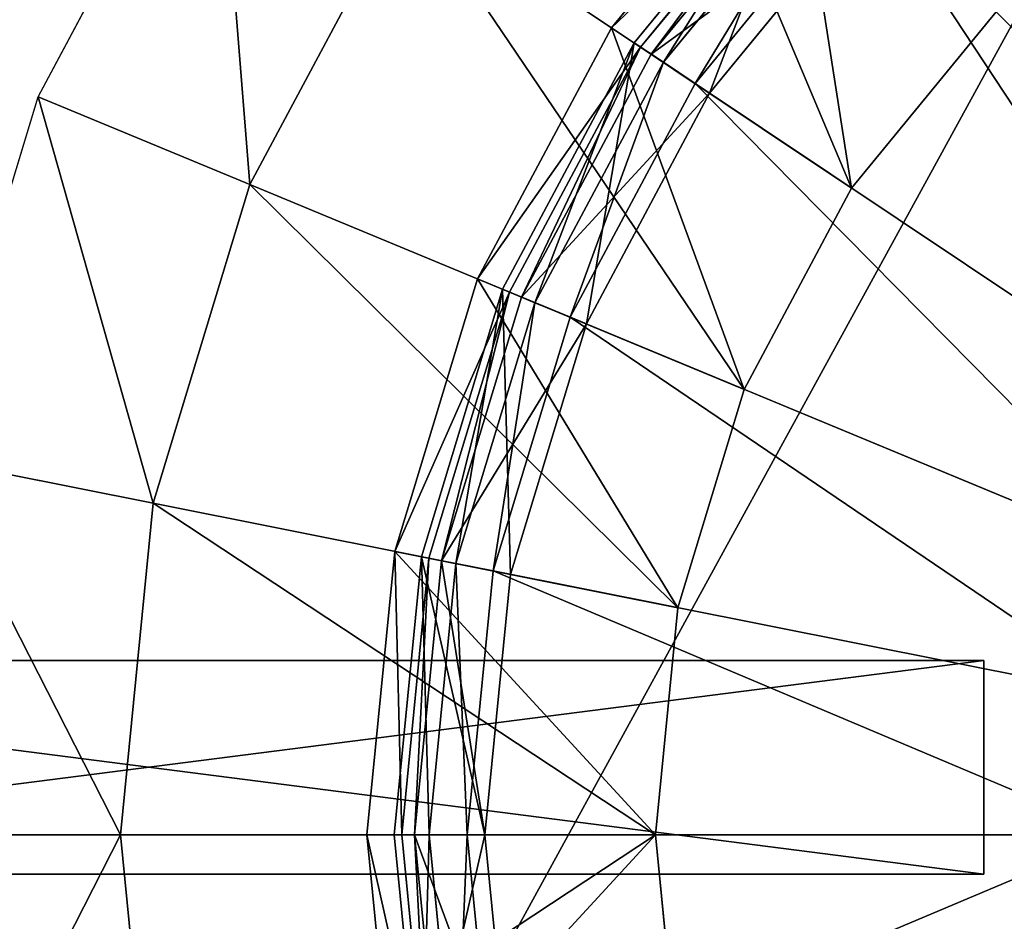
# Model space of a CAD drawing. Extents: x 0 to 35.8, y 0 to 27.5.
# Tile 44 of 256: x 3.2 to 5, y 8.9 to 10.6. Entities that reach past the tile are written whole.
import ezdxf

# ---------------------------------------------------------------- set-up
doc = ezdxf.new("R2010")
doc.units = 0
doc.header["$MEASUREMENT"] = 0
doc.layers.get('0').update_dxf_attribs({"color": 13, "linetype": 'CONTINUOUS'})
for name, color, linetype in [('GAS_ELEMENTS_7', 254, 'CONTINUOUS'), ('GAS_ELEMENTS_8', 250, 'CONTINUOUS'), ('GRATE_-_1', 250, 'CONTINUOUS'), ('RGM8058UC_-_BODY', 252, 'CONTINUOUS')]:
    doc.layers.add(name, color=color, linetype=linetype)

# ---------------------------------------------------------------- blocks, each defined once
blk = doc.blocks.new('RGM8658UC_TRADECAD_V06_DXF')
at = {"layer": 'GAS_ELEMENTS_7', "color": 0}
for p, q in [((3.2335, 10.4281, 6.0313), (3.5678, 11.0535, 6.0313)), ((4.6487, 10.9707, 6.5065), (4.3098, 10.5577, 6.5065)), ((4.6487, 10.9707, 6.5065), (4.3098, 10.5577, 6.5065)), ((4.6949, 10.9244, 6.8366), (4.3642, 10.5214, 6.8366)), ((4.6949, 10.9244, 6.8366), (4.3642, 10.5214, 6.8366)), ((4.7118, 10.9075, 6.8366), (4.3841, 10.5081, 6.8366)), ((4.7118, 10.9075, 6.8366), (4.3841, 10.5081, 6.8366)), ((3.9254, 10.8146, 6.1778), (3.6308, 10.2636, 6.1778)), ((3.9254, 10.8146, 6.1778), (3.6308, 10.2636, 6.1778)), ((3.9254, 10.8146, 6.1778), (4.76, 10.2569, 6.1778)), ((3.9254, 10.8146, 6.1778), (4.76, 10.2569, 6.1778)), ((4.76, 10.2569, 6.1778), (5.0316, 10.5878, 6.1778)), ((5.0316, 10.5878, 6.5065), (4.76, 10.2569, 6.5065)), ((4.76, 10.2569, 6.1778), (5.0316, 10.5878, 6.1778)), ((5.0316, 10.5878, 6.5065), (4.76, 10.2569, 6.5065)), ((4.3098, 10.5577, 6.5065), (4.058, 10.0866, 6.5065)), ((4.3098, 10.5577, 6.5065), (4.058, 10.0866, 6.5065)), ((4.3098, 10.5577, 6.5065), (4.76, 10.2569, 6.5065)), ((4.3098, 10.5577, 6.5065), (4.76, 10.2569, 6.5065)), ((4.3642, 10.5214, 6.8366), (4.3098, 10.5577, 6.5065)), ((4.3642, 10.5214, 6.8366), (4.3098, 10.5577, 6.5065)), ((4.3642, 10.5214, 6.8366), (4.1184, 10.0616, 6.8366)), ((4.3642, 10.5214, 6.8366), (4.1184, 10.0616, 6.8366)), ((4.3841, 10.5081, 6.8366), (4.3642, 10.5214, 6.8366)), ((4.3841, 10.5081, 6.8366), (4.3642, 10.5214, 6.8366)), ((4.3841, 10.5081, 6.8366), (4.1405, 10.0524, 6.8366)), ((4.3841, 10.5081, 6.8366), (4.1405, 10.0524, 6.8366)), ((4.4936, 10.4349, 7.0842), (4.3841, 10.5081, 6.8366)), ((4.4936, 10.4349, 7.0842), (4.3841, 10.5081, 6.8366)), ((3.0277, 9.7495, 6.0313), (3.2335, 10.4281, 6.0313)), ((3.6308, 10.2636, 6.1778), (3.2335, 10.4281, 6.0313)), ((3.6308, 10.2636, 6.1778), (3.2335, 10.4281, 6.0313)), ((3.6308, 10.2636, 6.1778), (3.4494, 9.6656, 6.1778)), ((3.6308, 10.2636, 6.1778), (3.4494, 9.6656, 6.1778)), ((3.6308, 10.2636, 6.1778), (4.5583, 9.8794, 6.1778)), ((3.6308, 10.2636, 6.1778), (4.5583, 9.8794, 6.1778)), ((4.5583, 9.8794, 6.1778), (4.76, 10.2569, 6.1778)), ((4.76, 10.2569, 6.5065), (4.5583, 9.8794, 6.5065)), ((4.5583, 9.8794, 6.1778), (4.76, 10.2569, 6.1778)), ((4.76, 10.2569, 6.5065), (4.5583, 9.8794, 6.5065)), ((4.76, 10.2569, 6.1778), (4.76, 10.2569, 6.5065)), ((4.76, 10.2569, 6.1778), (4.76, 10.2569, 6.5065)), ((4.058, 10.0866, 6.5065), (3.9029, 9.5754, 6.5065)), ((4.058, 10.0866, 6.5065), (3.9029, 9.5754, 6.5065)), ((4.058, 10.0866, 6.5065), (4.5583, 9.8794, 6.5065)), ((4.058, 10.0866, 6.5065), (4.5583, 9.8794, 6.5065)), ((4.1184, 10.0616, 6.8366), (4.058, 10.0866, 6.5065)), ((4.1184, 10.0616, 6.8366), (4.058, 10.0866, 6.5065)), ((4.1184, 10.0616, 6.8366), (3.967, 9.5627, 6.8366)), ((4.1184, 10.0616, 6.8366), (3.967, 9.5627, 6.8366)), ((4.1405, 10.0524, 6.8366), (3.9905, 9.558, 6.8366)), ((4.1405, 10.0524, 6.8366), (3.9905, 9.558, 6.8366)), ((4.1405, 10.0524, 6.8366), (4.1184, 10.0616, 6.8366)), ((4.1405, 10.0524, 6.8366), (4.1184, 10.0616, 6.8366)), ((4.2623, 10.002, 7.0842), (4.1405, 10.0524, 6.8366)), ((4.2623, 10.002, 7.0842), (4.1405, 10.0524, 6.8366)), ((4.434, 9.4698, 6.1778), (4.5583, 9.8794, 6.1778)), ((4.5583, 9.8794, 6.5065), (4.434, 9.4698, 6.5065)), ((4.434, 9.4698, 6.1778), (4.5583, 9.8794, 6.1778)), ((4.5583, 9.8794, 6.5065), (4.434, 9.4698, 6.5065)), ((4.5583, 9.8794, 6.1778), (4.5583, 9.8794, 6.5065)), ((4.5583, 9.8794, 6.1778), (4.5583, 9.8794, 6.5065)), ((3.4494, 9.6656, 6.1778), (3.0277, 9.7495, 6.0313)), ((3.4494, 9.6656, 6.1778), (3.0277, 9.7495, 6.0313)), ((3.4494, 9.6656, 6.1778), (3.3882, 9.0438, 6.1778)), ((3.4494, 9.6656, 6.1778), (3.3882, 9.0438, 6.1778)), ((3.4494, 9.6656, 6.1778), (4.434, 9.4698, 6.1778)), ((3.4494, 9.6656, 6.1778), (4.434, 9.4698, 6.1778)), ((3.9029, 9.5754, 6.5065), (3.8505, 9.0438, 6.5065)), ((3.9029, 9.5754, 6.5065), (3.8505, 9.0438, 6.5065)), ((3.9029, 9.5754, 6.5065), (4.434, 9.4698, 6.5065)), ((3.9029, 9.5754, 6.5065), (4.434, 9.4698, 6.5065)), ((3.967, 9.5627, 6.8366), (3.9029, 9.5754, 6.5065)), ((3.967, 9.5627, 6.8366), (3.9029, 9.5754, 6.5065)), ((3.967, 9.5627, 6.8366), (3.9159, 9.0438, 6.8366)), ((3.967, 9.5627, 6.8366), (3.9159, 9.0438, 6.8366)), ((3.9905, 9.558, 6.8366), (3.9399, 9.0438, 6.8366)), ((3.9905, 9.558, 6.8366), (3.9399, 9.0438, 6.8366)), ((3.9905, 9.558, 6.8366), (3.967, 9.5627, 6.8366)), ((3.9905, 9.558, 6.8366), (3.967, 9.5627, 6.8366)), ((4.1198, 9.5323, 7.0842), (3.9905, 9.558, 6.8366)), ((4.1198, 9.5323, 7.0842), (3.9905, 9.558, 6.8366)), ((4.392, 9.0438, 6.1778), (4.434, 9.4698, 6.1778)), ((4.434, 9.4698, 6.5065), (4.392, 9.0438, 6.5065)), ((4.392, 9.0438, 6.1778), (4.434, 9.4698, 6.1778)), ((4.434, 9.4698, 6.5065), (4.392, 9.0438, 6.5065)), ((4.434, 9.4698, 6.1778), (4.434, 9.4698, 6.5065)), ((4.434, 9.4698, 6.1778), (4.434, 9.4698, 6.5065)), ((3.3882, 9.0438, 6.1778), (2.9582, 9.0438, 6.0313)), ((3.3882, 9.0438, 6.1778), (2.9582, 9.0438, 6.0313)), ((3.3882, 9.0438, 6.1778), (3.4494, 8.422, 6.1778)), ((3.3882, 9.0438, 6.1778), (3.4494, 8.422, 6.1778)), ((3.3882, 9.0438, 6.1778), (4.392, 9.0438, 6.1778)), ((3.3882, 9.0438, 6.1778), (4.392, 9.0438, 6.1778)), ((4.392, 9.0438, 6.5065), (3.8505, 9.0438, 6.5065)), ((3.8505, 9.0438, 6.5065), (3.9029, 8.5122, 6.5065)), ((4.392, 9.0438, 6.5065), (3.8505, 9.0438, 6.5065)), ((3.8505, 9.0438, 6.5065), (3.9159, 9.0438, 6.8366)), ((3.8505, 9.0438, 6.5065), (3.9029, 8.5122, 6.5065)), ((3.8505, 9.0438, 6.5065), (3.9159, 9.0438, 6.8366)), ((3.9159, 9.0438, 6.8366), (3.967, 8.5249, 6.8366)), ((3.9159, 9.0438, 6.8366), (3.9399, 9.0438, 6.8366)), ((3.9159, 9.0438, 6.8366), (3.967, 8.5249, 6.8366)), ((3.9159, 9.0438, 6.8366), (3.9399, 9.0438, 6.8366)), ((3.9399, 9.0438, 6.8366), (3.9905, 8.5296, 6.8366)), ((3.9399, 9.0438, 6.8366), (4.0717, 9.0438, 7.0842)), ((3.9399, 9.0438, 6.8366), (3.9905, 8.5296, 6.8366)), ((3.9399, 9.0438, 6.8366), (4.0717, 9.0438, 7.0842)), ((4.434, 8.6178, 6.1778), (4.392, 9.0438, 6.1778)), ((4.392, 9.0438, 6.1778), (4.392, 9.0438, 6.5065)), ((4.392, 9.0438, 6.5065), (4.434, 8.6178, 6.5065)), ((4.392, 9.0438, 6.1778), (4.392, 9.0438, 6.5065)), ((4.434, 8.6178, 6.1778), (4.392, 9.0438, 6.1778)), ((4.392, 9.0438, 6.5065), (4.434, 8.6178, 6.5065))]:
    blk.add_line(p, q, dxfattribs=at)
at = {"layer": 'GAS_ELEMENTS_8', "color": 0}
for p, q in [((4.6846, 10.9347, 7.0842), (4.3521, 10.5295, 7.0842)), ((4.6846, 10.9347, 7.152), (4.3521, 10.5295, 7.152)), ((4.6846, 10.9347, 7.0842), (4.3521, 10.5295, 7.0842)), ((4.6846, 10.9347, 7.152), (4.3521, 10.5295, 7.152)), ((4.7313, 10.888, 7.216), (4.407, 10.4928, 7.216)), ((4.7313, 10.888, 7.216), (4.407, 10.4928, 7.216)), ((4.7817, 10.8377, 7.2264), (4.4662, 10.4532, 7.2264)), ((4.7817, 10.8377, 7.2264), (4.4662, 10.4532, 7.2264)), ((4.805, 10.8143, 7.0842), (4.4936, 10.4349, 7.0842)), ((4.805, 10.8143, 7.0842), (4.4936, 10.4349, 7.0842)), ((4.3521, 10.5295, 7.0842), (4.1049, 10.0672, 7.0842)), ((4.3521, 10.5295, 7.152), (4.1049, 10.0672, 7.152)), ((4.3521, 10.5295, 7.0842), (4.1049, 10.0672, 7.0842)), ((4.3521, 10.5295, 7.152), (4.1049, 10.0672, 7.152)), ((4.3521, 10.5295, 7.0842), (4.4936, 10.4349, 7.0842)), ((4.3521, 10.5295, 7.0842), (4.4936, 10.4349, 7.0842)), ((4.3521, 10.5295, 7.152), (4.3521, 10.5295, 7.0842)), ((4.3521, 10.5295, 7.152), (4.3521, 10.5295, 7.0842)), ((4.407, 10.4928, 7.216), (4.3521, 10.5295, 7.152)), ((4.407, 10.4928, 7.216), (4.3521, 10.5295, 7.152)), ((4.407, 10.4928, 7.216), (4.1659, 10.0419, 7.216)), ((4.407, 10.4928, 7.216), (4.1659, 10.0419, 7.216)), ((4.4662, 10.4532, 7.2264), (4.407, 10.4928, 7.216)), ((4.4662, 10.4532, 7.2264), (4.407, 10.4928, 7.216)), ((4.4662, 10.4532, 7.2264), (4.2318, 10.0146, 7.2264)), ((4.4662, 10.4532, 7.2264), (4.2318, 10.0146, 7.2264)), ((5.4829, 9.7739, 6.8996), (4.4662, 10.4532, 7.2264)), ((5.4829, 9.7739, 6.8996), (4.4662, 10.4532, 7.2264)), ((4.4936, 10.4349, 7.0842), (4.2623, 10.002, 7.0842)), ((4.4936, 10.4349, 7.0842), (4.2623, 10.002, 7.0842)), ((4.1049, 10.0672, 7.0842), (3.9528, 9.5655, 7.0842)), ((4.1049, 10.0672, 7.152), (3.9528, 9.5655, 7.152)), ((4.1049, 10.0672, 7.0842), (3.9528, 9.5655, 7.0842)), ((4.1049, 10.0672, 7.152), (3.9528, 9.5655, 7.152)), ((4.1049, 10.0672, 7.0842), (4.2623, 10.002, 7.0842)), ((4.1049, 10.0672, 7.0842), (4.2623, 10.002, 7.0842)), ((4.1049, 10.0672, 7.152), (4.1049, 10.0672, 7.0842)), ((4.1049, 10.0672, 7.152), (4.1049, 10.0672, 7.0842)), ((4.1659, 10.0419, 7.216), (4.1049, 10.0672, 7.152)), ((4.1659, 10.0419, 7.216), (4.1049, 10.0672, 7.152)), ((4.1659, 10.0419, 7.216), (4.0175, 9.5526, 7.216)), ((4.1659, 10.0419, 7.216), (4.0175, 9.5526, 7.216)), ((4.2318, 10.0146, 7.2264), (4.1659, 10.0419, 7.216)), ((4.2318, 10.0146, 7.2264), (4.1659, 10.0419, 7.216)), ((4.2318, 10.0146, 7.2264), (4.0874, 9.5387, 7.2264)), ((4.2318, 10.0146, 7.2264), (4.0874, 9.5387, 7.2264)), ((5.3615, 9.5467, 6.8996), (4.2318, 10.0146, 7.2264)), ((5.3615, 9.5467, 6.8996), (4.2318, 10.0146, 7.2264)), ((4.2623, 10.002, 7.0842), (4.1198, 9.5323, 7.0842)), ((4.2623, 10.002, 7.0842), (4.1198, 9.5323, 7.0842)), ((3.9528, 9.5655, 7.0842), (3.9014, 9.0438, 7.0842)), ((3.9528, 9.5655, 7.152), (3.9014, 9.0438, 7.152)), ((3.9528, 9.5655, 7.0842), (3.9014, 9.0438, 7.0842)), ((3.9528, 9.5655, 7.152), (3.9014, 9.0438, 7.152)), ((3.9528, 9.5655, 7.0842), (4.1198, 9.5323, 7.0842)), ((3.9528, 9.5655, 7.0842), (4.1198, 9.5323, 7.0842)), ((3.9528, 9.5655, 7.152), (3.9528, 9.5655, 7.0842)), ((3.9528, 9.5655, 7.152), (3.9528, 9.5655, 7.0842)), ((4.0175, 9.5526, 7.216), (3.9528, 9.5655, 7.152)), ((4.0175, 9.5526, 7.216), (3.9528, 9.5655, 7.152)), ((3.9674, 9.0438, 7.216), (4.0175, 9.5526, 7.216)), ((3.9674, 9.0438, 7.216), (4.0175, 9.5526, 7.216)), ((4.0175, 9.5526, 7.216), (4.0874, 9.5387, 7.2264)), ((4.0175, 9.5526, 7.216), (4.0874, 9.5387, 7.2264)), ((4.0874, 9.5387, 7.2264), (4.0386, 9.0438, 7.2264)), ((4.0874, 9.5387, 7.2264), (4.0386, 9.0438, 7.2264)), ((4.0874, 9.5387, 7.2264), (5.2867, 9.3002, 6.8996)), ((4.0874, 9.5387, 7.2264), (5.2867, 9.3002, 6.8996)), ((4.1198, 9.5323, 7.0842), (4.0717, 9.0438, 7.0842)), ((4.1198, 9.5323, 7.0842), (4.0717, 9.0438, 7.0842)), ((4.0717, 9.0438, 7.0842), (3.9014, 9.0438, 7.0842)), ((3.9014, 9.0438, 7.0842), (3.9528, 8.5221, 7.0842)), ((4.0717, 9.0438, 7.0842), (3.9014, 9.0438, 7.0842)), ((3.9014, 9.0438, 7.0842), (3.9014, 9.0438, 7.152)), ((3.9014, 9.0438, 7.152), (3.9528, 8.5221, 7.152)), ((3.9014, 9.0438, 7.0842), (3.9528, 8.5221, 7.0842)), ((3.9014, 9.0438, 7.0842), (3.9014, 9.0438, 7.152)), ((3.9014, 9.0438, 7.152), (3.9528, 8.5221, 7.152)), ((3.9014, 9.0438, 7.152), (3.9674, 9.0438, 7.216)), ((3.9014, 9.0438, 7.152), (3.9674, 9.0438, 7.216)), ((3.9674, 9.0438, 7.216), (4.0386, 9.0438, 7.2264)), ((4.0175, 8.535, 7.216), (3.9674, 9.0438, 7.216)), ((3.9674, 9.0438, 7.216), (4.0386, 9.0438, 7.2264)), ((4.0175, 8.535, 7.216), (3.9674, 9.0438, 7.216)), ((4.0386, 9.0438, 7.2264), (4.0874, 8.5489, 7.2264)), ((4.0386, 9.0438, 7.2264), (5.2614, 9.0438, 6.8996)), ((4.0386, 9.0438, 7.2264), (4.0874, 8.5489, 7.2264)), ((4.0386, 9.0438, 7.2264), (5.2614, 9.0438, 6.8996)), ((4.0717, 9.0438, 7.0842), (4.1198, 8.5553, 7.0842)), ((4.0717, 9.0438, 7.0842), (4.1198, 8.5553, 7.0842))]:
    blk.add_line(p, q, dxfattribs=at)
at = {"layer": 'GRATE_-_1', "color": 0}
for p, q in [((1.8696, 9.3711, 8.2709), (5.0081, 9.3711, 8.2709)), ((1.8696, 9.3711, 8.2709), (5.0081, 9.3711, 8.2709)), ((1.8775, 9.3711, 7.8917), (5.0081, 9.3711, 7.972)), ((1.8775, 9.3711, 7.8917), (5.0081, 9.3711, 7.972)), ((5.0081, 9.3711, 7.972), (5.0081, 8.97, 7.972)), ((5.0081, 8.97, 8.2709), (5.0081, 9.3711, 8.2709)), ((5.0081, 9.3711, 8.2709), (5.0081, 9.3711, 7.972)), ((5.0081, 8.97, 8.2709), (5.0081, 9.3711, 8.2709)), ((5.0081, 9.3711, 8.2709), (5.0081, 9.3711, 7.972)), ((5.0081, 9.3711, 7.972), (5.0081, 8.97, 7.972)), ((5.0081, 8.97, 8.2709), (1.8696, 8.97, 8.2709)), ((5.0081, 8.97, 8.2709), (1.8696, 8.97, 8.2709)), ((5.0081, 8.97, 7.972), (1.8775, 8.97, 7.8917)), ((5.0081, 8.97, 7.972), (1.8775, 8.97, 7.8917)), ((5.0081, 8.97, 7.972), (5.0081, 8.97, 8.2709)), ((5.0081, 8.97, 7.972), (5.0081, 8.97, 8.2709))]:
    blk.add_line(p, q, dxfattribs=at)
at = {"layer": 'GAS_ELEMENTS_7', "color": 254}
mesh = blk.add_polyface(dxfattribs=at)
corners = [(4.3217, 11.2976, 6.1778), (4.76, 10.2569, 6.1778), (3.9254, 10.8146, 6.1778), (5.0316, 10.5878, 6.1778)]
mesh.append_faces([[corners[k] for k in face] for face in [(0, 1, 2), (1, 0, 3)]], dxfattribs={"vtx0": -1, "color": 254})
mesh = blk.add_polyface(dxfattribs=at)
corners = [(3.5678, 11.0535, 6.0313), (3.6308, 10.2636, 6.1778), (3.2335, 10.4281, 6.0313), (3.9254, 10.8146, 6.1778)]
mesh.append_faces([[corners[k] for k in face] for face in [(0, 1, 2), (1, 0, 3)]], dxfattribs={"vtx0": -1, "color": 254})
mesh = blk.add_polyface(dxfattribs=at)
corners = [(4.76, 10.2569, 6.5065), (4.6487, 10.9707, 6.5065), (4.3098, 10.5577, 6.5065), (5.0316, 10.5878, 6.5065)]
mesh.append_faces([[corners[k] for k in face] for face in [(0, 1, 2), (1, 0, 3)]], dxfattribs={"vtx0": -1, "color": 254})
mesh = blk.add_polyface(dxfattribs=at)
corners = [(4.3098, 10.5577, 6.5065), (4.6949, 10.9244, 6.8366), (4.3642, 10.5214, 6.8366), (4.6487, 10.9707, 6.5065)]
mesh.append_faces([[corners[k] for k in face] for face in [(0, 1, 2), (1, 0, 3)]], dxfattribs={"vtx0": -1, "color": 254})
mesh = blk.add_polyface(dxfattribs=at)
corners = [(4.6949, 10.9244, 6.8366), (4.3841, 10.5081, 6.8366), (4.3642, 10.5214, 6.8366), (4.7118, 10.9075, 6.8366)]
mesh.append_faces([[corners[k] for k in face] for face in [(0, 1, 2), (1, 0, 3)]], dxfattribs={"vtx0": -1, "color": 254})
mesh = blk.add_polyface(dxfattribs=at)
corners = [(4.3841, 10.5081, 6.8366), (4.805, 10.8143, 7.0842), (4.4936, 10.4349, 7.0842), (4.7118, 10.9075, 6.8366)]
mesh.append_faces([[corners[k] for k in face] for face in [(0, 1, 2), (1, 0, 3)]], dxfattribs={"vtx0": -1, "color": 254})
mesh = blk.add_polyface(dxfattribs=at)
corners = [(3.9254, 10.8146, 6.1778), (4.5583, 9.8794, 6.1778), (3.6308, 10.2636, 6.1778), (4.76, 10.2569, 6.1778)]
mesh.append_faces([[corners[k] for k in face] for face in [(0, 1, 2), (1, 0, 3)]], dxfattribs={"vtx0": -1, "color": 254})
mesh = blk.add_polyface(dxfattribs=at)
corners = [(5.0316, 10.5878, 6.1778), (4.76, 10.2569, 6.5065), (4.76, 10.2569, 6.1778), (5.0316, 10.5878, 6.5065)]
mesh.append_faces([[corners[k] for k in face] for face in [(0, 1, 2), (1, 0, 3)]], dxfattribs={"vtx0": -1, "color": 254})
mesh = blk.add_polyface(dxfattribs=at)
corners = [(4.5583, 9.8794, 6.5065), (4.3098, 10.5577, 6.5065), (4.058, 10.0866, 6.5065), (4.76, 10.2569, 6.5065)]
mesh.append_faces([[corners[k] for k in face] for face in [(0, 1, 2), (1, 0, 3)]], dxfattribs={"vtx0": -1, "color": 254})
mesh = blk.add_polyface(dxfattribs=at)
corners = [(4.058, 10.0866, 6.5065), (4.3642, 10.5214, 6.8366), (4.1184, 10.0616, 6.8366), (4.3098, 10.5577, 6.5065)]
mesh.append_faces([[corners[k] for k in face] for face in [(0, 1, 2), (1, 0, 3)]], dxfattribs={"vtx0": -1, "color": 254})
mesh = blk.add_polyface(dxfattribs=at)
corners = [(4.3642, 10.5214, 6.8366), (4.1405, 10.0524, 6.8366), (4.1184, 10.0616, 6.8366), (4.3841, 10.5081, 6.8366)]
mesh.append_faces([[corners[k] for k in face] for face in [(0, 1, 2), (1, 0, 3)]], dxfattribs={"vtx0": -1, "color": 254})
mesh = blk.add_polyface(dxfattribs=at)
corners = [(4.1405, 10.0524, 6.8366), (4.4936, 10.4349, 7.0842), (4.2623, 10.002, 7.0842), (4.3841, 10.5081, 6.8366)]
mesh.append_faces([[corners[k] for k in face] for face in [(0, 1, 2), (1, 0, 3)]], dxfattribs={"vtx0": -1, "color": 254})
mesh = blk.add_polyface(dxfattribs=at)
corners = [(3.2335, 10.4281, 6.0313), (3.4494, 9.6656, 6.1778), (3.0277, 9.7495, 6.0313), (3.6308, 10.2636, 6.1778)]
mesh.append_faces([[corners[k] for k in face] for face in [(0, 1, 2), (1, 0, 3)]], dxfattribs={"vtx0": -1, "color": 254})
mesh = blk.add_polyface(dxfattribs=at)
corners = [(3.6308, 10.2636, 6.1778), (4.434, 9.4698, 6.1778), (3.4494, 9.6656, 6.1778), (4.5583, 9.8794, 6.1778)]
mesh.append_faces([[corners[k] for k in face] for face in [(0, 1, 2), (1, 0, 3)]], dxfattribs={"vtx0": -1, "color": 254})
mesh = blk.add_polyface(dxfattribs=at)
corners = [(4.76, 10.2569, 6.1778), (4.5583, 9.8794, 6.5065), (4.5583, 9.8794, 6.1778), (4.76, 10.2569, 6.5065)]
mesh.append_faces([[corners[k] for k in face] for face in [(0, 1, 2), (1, 0, 3)]], dxfattribs={"vtx0": -1, "color": 254})
mesh = blk.add_polyface(dxfattribs=at)
corners = [(4.434, 9.4698, 6.5065), (4.058, 10.0866, 6.5065), (3.9029, 9.5754, 6.5065), (4.5583, 9.8794, 6.5065)]
mesh.append_faces([[corners[k] for k in face] for face in [(0, 1, 2), (1, 0, 3)]], dxfattribs={"vtx0": -1, "color": 254})
mesh = blk.add_polyface(dxfattribs=at)
corners = [(3.9029, 9.5754, 6.5065), (4.1184, 10.0616, 6.8366), (3.967, 9.5627, 6.8366), (4.058, 10.0866, 6.5065)]
mesh.append_faces([[corners[k] for k in face] for face in [(0, 1, 2), (1, 0, 3)]], dxfattribs={"vtx0": -1, "color": 254})
mesh = blk.add_polyface(dxfattribs=at)
corners = [(4.1184, 10.0616, 6.8366), (3.9905, 9.558, 6.8366), (3.967, 9.5627, 6.8366), (4.1405, 10.0524, 6.8366)]
mesh.append_faces([[corners[k] for k in face] for face in [(0, 1, 2), (1, 0, 3)]], dxfattribs={"vtx0": -1, "color": 254})
mesh = blk.add_polyface(dxfattribs=at)
corners = [(3.9905, 9.558, 6.8366), (4.2623, 10.002, 7.0842), (4.1198, 9.5323, 7.0842), (4.1405, 10.0524, 6.8366)]
mesh.append_faces([[corners[k] for k in face] for face in [(0, 1, 2), (1, 0, 3)]], dxfattribs={"vtx0": -1, "color": 254})
mesh = blk.add_polyface(dxfattribs=at)
corners = [(4.5583, 9.8794, 6.1778), (4.434, 9.4698, 6.5065), (4.434, 9.4698, 6.1778), (4.5583, 9.8794, 6.5065)]
mesh.append_faces([[corners[k] for k in face] for face in [(0, 1, 2), (1, 0, 3)]], dxfattribs={"vtx0": -1, "color": 254})
mesh = blk.add_polyface(dxfattribs=at)
corners = [(3.0277, 9.7495, 6.0313), (3.3882, 9.0438, 6.1778), (2.9582, 9.0438, 6.0313), (3.4494, 9.6656, 6.1778)]
mesh.append_faces([[corners[k] for k in face] for face in [(0, 1, 2), (1, 0, 3)]], dxfattribs={"vtx0": -1, "color": 254})
mesh = blk.add_polyface(dxfattribs=at)
corners = [(3.4494, 9.6656, 6.1778), (4.392, 9.0438, 6.1778), (3.3882, 9.0438, 6.1778), (4.434, 9.4698, 6.1778)]
mesh.append_faces([[corners[k] for k in face] for face in [(0, 1, 2), (1, 0, 3)]], dxfattribs={"vtx0": -1, "color": 254})
mesh = blk.add_polyface(dxfattribs=at)
corners = [(4.392, 9.0438, 6.5065), (3.9029, 9.5754, 6.5065), (3.8505, 9.0438, 6.5065), (4.434, 9.4698, 6.5065)]
mesh.append_faces([[corners[k] for k in face] for face in [(0, 1, 2), (1, 0, 3)]], dxfattribs={"vtx0": -1, "color": 254})
mesh = blk.add_polyface(dxfattribs=at)
corners = [(3.9029, 9.5754, 6.5065), (3.9159, 9.0438, 6.8366), (3.8505, 9.0438, 6.5065), (3.967, 9.5627, 6.8366)]
mesh.append_faces([[corners[k] for k in face] for face in [(0, 1, 2), (1, 0, 3)]], dxfattribs={"vtx0": -1, "color": 254})
mesh = blk.add_polyface(dxfattribs=at)
corners = [(3.967, 9.5627, 6.8366), (3.9399, 9.0438, 6.8366), (3.9159, 9.0438, 6.8366), (3.9905, 9.558, 6.8366)]
mesh.append_faces([[corners[k] for k in face] for face in [(0, 1, 2), (1, 0, 3)]], dxfattribs={"vtx0": -1, "color": 254})
mesh = blk.add_polyface(dxfattribs=at)
corners = [(3.9905, 9.558, 6.8366), (4.0717, 9.0438, 7.0842), (3.9399, 9.0438, 6.8366), (4.1198, 9.5323, 7.0842)]
mesh.append_faces([[corners[k] for k in face] for face in [(0, 1, 2), (1, 0, 3)]], dxfattribs={"vtx0": -1, "color": 254})
mesh = blk.add_polyface(dxfattribs=at)
corners = [(4.434, 9.4698, 6.1778), (4.392, 9.0438, 6.5065), (4.392, 9.0438, 6.1778), (4.434, 9.4698, 6.5065)]
mesh.append_faces([[corners[k] for k in face] for face in [(0, 1, 2), (1, 0, 3)]], dxfattribs={"vtx0": -1, "color": 254})
mesh = blk.add_polyface(dxfattribs=at)
corners = [(3.3882, 9.0438, 6.1778), (3.0277, 8.3381, 6.0313), (2.9582, 9.0438, 6.0313), (3.4494, 8.422, 6.1778)]
mesh.append_faces([[corners[k] for k in face] for face in [(0, 1, 2), (1, 0, 3)]], dxfattribs={"vtx0": -1, "color": 254})
mesh = blk.add_polyface(dxfattribs=at)
corners = [(4.392, 9.0438, 6.1778), (3.4494, 8.422, 6.1778), (3.3882, 9.0438, 6.1778), (4.434, 8.6178, 6.1778)]
mesh.append_faces([[corners[k] for k in face] for face in [(0, 1, 2), (1, 0, 3)]], dxfattribs={"vtx0": -1, "color": 254})
mesh = blk.add_polyface(dxfattribs=at)
corners = [(3.9029, 8.5122, 6.5065), (4.392, 9.0438, 6.5065), (3.8505, 9.0438, 6.5065), (4.434, 8.6178, 6.5065)]
mesh.append_faces([[corners[k] for k in face] for face in [(0, 1, 2), (1, 0, 3)]], dxfattribs={"vtx0": -1, "color": 254})
mesh = blk.add_polyface(dxfattribs=at)
corners = [(3.8505, 9.0438, 6.5065), (3.967, 8.5249, 6.8366), (3.9029, 8.5122, 6.5065), (3.9159, 9.0438, 6.8366)]
mesh.append_faces([[corners[k] for k in face] for face in [(0, 1, 2), (1, 0, 3)]], dxfattribs={"vtx0": -1, "color": 254})
mesh = blk.add_polyface(dxfattribs=at)
corners = [(3.9399, 9.0438, 6.8366), (3.967, 8.5249, 6.8366), (3.9159, 9.0438, 6.8366), (3.9905, 8.5296, 6.8366)]
mesh.append_faces([[corners[k] for k in face] for face in [(0, 1, 2), (1, 0, 3)]], dxfattribs={"vtx0": -1, "color": 254})
mesh = blk.add_polyface(dxfattribs=at)
corners = [(3.9399, 9.0438, 6.8366), (4.1198, 8.5553, 7.0842), (3.9905, 8.5296, 6.8366), (4.0717, 9.0438, 7.0842)]
mesh.append_faces([[corners[k] for k in face] for face in [(0, 1, 2), (1, 0, 3)]], dxfattribs={"vtx0": -1, "color": 254})
mesh = blk.add_polyface(dxfattribs=at)
corners = [(4.392, 9.0438, 6.1778), (4.434, 8.6178, 6.5065), (4.434, 8.6178, 6.1778), (4.392, 9.0438, 6.5065)]
mesh.append_faces([[corners[k] for k in face] for face in [(0, 1, 2), (1, 0, 3)]], dxfattribs={"vtx0": -1, "color": 254})
at = {"layer": 'GAS_ELEMENTS_8', "color": 250}
mesh = blk.add_polyface(dxfattribs=at)
corners = [(5.1661, 11.1532, 7.2264), (5.6463, 9.973, 6.8996), (4.7817, 10.8377, 7.2264), (5.8455, 10.1365, 6.8996)]
mesh.append_faces([[corners[k] for k in face] for face in [(0, 1, 2), (1, 0, 3)]], dxfattribs={"vtx0": -1, "color": 250})
mesh = blk.add_polyface(dxfattribs=at)
corners = [(4.4936, 10.4349, 7.0842), (4.6846, 10.9347, 7.0842), (4.3521, 10.5295, 7.0842), (4.805, 10.8143, 7.0842)]
mesh.append_faces([[corners[k] for k in face] for face in [(0, 1, 2), (1, 0, 3)]], dxfattribs={"vtx0": -1, "color": 250})
mesh = blk.add_polyface(dxfattribs=at)
corners = [(4.6846, 10.9347, 7.0842), (4.3521, 10.5295, 7.152), (4.3521, 10.5295, 7.0842), (4.6846, 10.9347, 7.152)]
mesh.append_faces([[corners[k] for k in face] for face in [(0, 1, 2), (1, 0, 3)]], dxfattribs={"vtx0": -1, "color": 250})
mesh = blk.add_polyface(dxfattribs=at)
corners = [(4.6846, 10.9347, 7.152), (4.407, 10.4928, 7.216), (4.3521, 10.5295, 7.152), (4.7313, 10.888, 7.216)]
mesh.append_faces([[corners[k] for k in face] for face in [(0, 1, 2), (1, 0, 3)]], dxfattribs={"vtx0": -1, "color": 250})
mesh = blk.add_polyface(dxfattribs=at)
corners = [(4.7313, 10.888, 7.216), (4.4662, 10.4532, 7.2264), (4.407, 10.4928, 7.216), (4.7817, 10.8377, 7.2264)]
mesh.append_faces([[corners[k] for k in face] for face in [(0, 1, 2), (1, 0, 3)]], dxfattribs={"vtx0": -1, "color": 250})
mesh = blk.add_polyface(dxfattribs=at)
corners = [(4.7817, 10.8377, 7.2264), (5.4829, 9.7739, 6.8996), (4.4662, 10.4532, 7.2264), (5.6463, 9.973, 6.8996)]
mesh.append_faces([[corners[k] for k in face] for face in [(0, 1, 2), (1, 0, 3)]], dxfattribs={"vtx0": -1, "color": 250})
mesh = blk.add_polyface(dxfattribs=at)
corners = [(4.2623, 10.002, 7.0842), (4.3521, 10.5295, 7.0842), (4.1049, 10.0672, 7.0842), (4.4936, 10.4349, 7.0842)]
mesh.append_faces([[corners[k] for k in face] for face in [(0, 1, 2), (1, 0, 3)]], dxfattribs={"vtx0": -1, "color": 250})
mesh = blk.add_polyface(dxfattribs=at)
corners = [(4.3521, 10.5295, 7.0842), (4.1049, 10.0672, 7.152), (4.1049, 10.0672, 7.0842), (4.3521, 10.5295, 7.152)]
mesh.append_faces([[corners[k] for k in face] for face in [(0, 1, 2), (1, 0, 3)]], dxfattribs={"vtx0": -1, "color": 250})
mesh = blk.add_polyface(dxfattribs=at)
corners = [(4.3521, 10.5295, 7.152), (4.1659, 10.0419, 7.216), (4.1049, 10.0672, 7.152), (4.407, 10.4928, 7.216)]
mesh.append_faces([[corners[k] for k in face] for face in [(0, 1, 2), (1, 0, 3)]], dxfattribs={"vtx0": -1, "color": 250})
mesh = blk.add_polyface(dxfattribs=at)
corners = [(4.407, 10.4928, 7.216), (4.2318, 10.0146, 7.2264), (4.1659, 10.0419, 7.216), (4.4662, 10.4532, 7.2264)]
mesh.append_faces([[corners[k] for k in face] for face in [(0, 1, 2), (1, 0, 3)]], dxfattribs={"vtx0": -1, "color": 250})
mesh = blk.add_polyface(dxfattribs=at)
corners = [(4.4662, 10.4532, 7.2264), (5.3615, 9.5467, 6.8996), (4.2318, 10.0146, 7.2264), (5.4829, 9.7739, 6.8996)]
mesh.append_faces([[corners[k] for k in face] for face in [(0, 1, 2), (1, 0, 3)]], dxfattribs={"vtx0": -1, "color": 250})
mesh = blk.add_polyface(dxfattribs=at)
corners = [(4.1198, 9.5323, 7.0842), (4.1049, 10.0672, 7.0842), (3.9528, 9.5655, 7.0842), (4.2623, 10.002, 7.0842)]
mesh.append_faces([[corners[k] for k in face] for face in [(0, 1, 2), (1, 0, 3)]], dxfattribs={"vtx0": -1, "color": 250})
mesh = blk.add_polyface(dxfattribs=at)
corners = [(4.1049, 10.0672, 7.0842), (3.9528, 9.5655, 7.152), (3.9528, 9.5655, 7.0842), (4.1049, 10.0672, 7.152)]
mesh.append_faces([[corners[k] for k in face] for face in [(0, 1, 2), (1, 0, 3)]], dxfattribs={"vtx0": -1, "color": 250})
mesh = blk.add_polyface(dxfattribs=at)
corners = [(4.1049, 10.0672, 7.152), (4.0175, 9.5526, 7.216), (3.9528, 9.5655, 7.152), (4.1659, 10.0419, 7.216)]
mesh.append_faces([[corners[k] for k in face] for face in [(0, 1, 2), (1, 0, 3)]], dxfattribs={"vtx0": -1, "color": 250})
mesh = blk.add_polyface(dxfattribs=at)
corners = [(4.1659, 10.0419, 7.216), (4.0874, 9.5387, 7.2264), (4.0175, 9.5526, 7.216), (4.2318, 10.0146, 7.2264)]
mesh.append_faces([[corners[k] for k in face] for face in [(0, 1, 2), (1, 0, 3)]], dxfattribs={"vtx0": -1, "color": 250})
mesh = blk.add_polyface(dxfattribs=at)
corners = [(4.2318, 10.0146, 7.2264), (5.2867, 9.3002, 6.8996), (4.0874, 9.5387, 7.2264), (5.3615, 9.5467, 6.8996)]
mesh.append_faces([[corners[k] for k in face] for face in [(0, 1, 2), (1, 0, 3)]], dxfattribs={"vtx0": -1, "color": 250})
mesh = blk.add_polyface(dxfattribs=at)
corners = [(4.0717, 9.0438, 7.0842), (3.9528, 9.5655, 7.0842), (3.9014, 9.0438, 7.0842), (4.1198, 9.5323, 7.0842)]
mesh.append_faces([[corners[k] for k in face] for face in [(0, 1, 2), (1, 0, 3)]], dxfattribs={"vtx0": -1, "color": 250})
mesh = blk.add_polyface(dxfattribs=at)
corners = [(3.9528, 9.5655, 7.0842), (3.9014, 9.0438, 7.152), (3.9014, 9.0438, 7.0842), (3.9528, 9.5655, 7.152)]
mesh.append_faces([[corners[k] for k in face] for face in [(0, 1, 2), (1, 0, 3)]], dxfattribs={"vtx0": -1, "color": 250})
mesh = blk.add_polyface(dxfattribs=at)
corners = [(3.9528, 9.5655, 7.152), (3.9674, 9.0438, 7.216), (3.9014, 9.0438, 7.152), (4.0175, 9.5526, 7.216)]
mesh.append_faces([[corners[k] for k in face] for face in [(0, 1, 2), (1, 0, 3)]], dxfattribs={"vtx0": -1, "color": 250})
mesh = blk.add_polyface(dxfattribs=at)
corners = [(4.0175, 9.5526, 7.216), (4.0386, 9.0438, 7.2264), (3.9674, 9.0438, 7.216), (4.0874, 9.5387, 7.2264)]
mesh.append_faces([[corners[k] for k in face] for face in [(0, 1, 2), (1, 0, 3)]], dxfattribs={"vtx0": -1, "color": 250})
mesh = blk.add_polyface(dxfattribs=at)
corners = [(4.0874, 9.5387, 7.2264), (5.2614, 9.0438, 6.8996), (4.0386, 9.0438, 7.2264), (5.2867, 9.3002, 6.8996)]
mesh.append_faces([[corners[k] for k in face] for face in [(0, 1, 2), (1, 0, 3)]], dxfattribs={"vtx0": -1, "color": 250})
mesh = blk.add_polyface(dxfattribs=at)
corners = [(3.9528, 8.5221, 7.0842), (4.0717, 9.0438, 7.0842), (3.9014, 9.0438, 7.0842), (4.1198, 8.5553, 7.0842)]
mesh.append_faces([[corners[k] for k in face] for face in [(0, 1, 2), (1, 0, 3)]], dxfattribs={"vtx0": -1, "color": 250})
mesh = blk.add_polyface(dxfattribs=at)
corners = [(3.9014, 9.0438, 7.0842), (3.9528, 8.5221, 7.152), (3.9528, 8.5221, 7.0842), (3.9014, 9.0438, 7.152)]
mesh.append_faces([[corners[k] for k in face] for face in [(0, 1, 2), (1, 0, 3)]], dxfattribs={"vtx0": -1, "color": 250})
mesh = blk.add_polyface(dxfattribs=at)
corners = [(3.9674, 9.0438, 7.216), (3.9528, 8.5221, 7.152), (3.9014, 9.0438, 7.152), (4.0175, 8.535, 7.216)]
mesh.append_faces([[corners[k] for k in face] for face in [(0, 1, 2), (1, 0, 3)]], dxfattribs={"vtx0": -1, "color": 250})
mesh = blk.add_polyface(dxfattribs=at)
corners = [(4.0386, 9.0438, 7.2264), (4.0175, 8.535, 7.216), (3.9674, 9.0438, 7.216), (4.0874, 8.5489, 7.2264)]
mesh.append_faces([[corners[k] for k in face] for face in [(0, 1, 2), (1, 0, 3)]], dxfattribs={"vtx0": -1, "color": 250})
mesh = blk.add_polyface(dxfattribs=at)
corners = [(5.2614, 9.0438, 6.8996), (4.0874, 8.5489, 7.2264), (4.0386, 9.0438, 7.2264), (5.2867, 8.7874, 6.8996)]
mesh.append_faces([[corners[k] for k in face] for face in [(0, 1, 2), (1, 0, 3)]], dxfattribs={"vtx0": -1, "color": 250})
at = {"layer": 'GRATE_-_1', "color": 250}
mesh = blk.add_polyface(dxfattribs=at)
corners = [(5.0081, 9.3711, 8.2709), (1.8696, 8.97, 8.2709), (1.8696, 9.3711, 8.2709), (5.0081, 8.97, 8.2709)]
mesh.append_faces([[corners[k] for k in face] for face in [(0, 1, 2), (1, 0, 3)]], dxfattribs={"vtx0": -1, "color": 250})
mesh = blk.add_polyface(dxfattribs=at)
corners = [(5.0081, 9.3711, 7.972), (1.8696, 9.3711, 8.2709), (1.8775, 9.3711, 7.8917), (5.0081, 9.3711, 8.2709)]
mesh.append_faces([[corners[k] for k in face] for face in [(0, 1, 2), (1, 0, 3)]], dxfattribs={"vtx0": -1, "color": 250})
mesh = blk.add_polyface(dxfattribs=at)
corners = [(5.0081, 8.97, 7.972), (1.8775, 9.3711, 7.8917), (1.8775, 8.97, 7.8917), (5.0081, 9.3711, 7.972)]
mesh.append_faces([[corners[k] for k in face] for face in [(0, 1, 2), (1, 0, 3)]], dxfattribs={"vtx0": -1, "color": 250})
mesh = blk.add_polyface(dxfattribs=at)
corners = [(5.0081, 9.3711, 8.2709), (5.0081, 8.97, 7.972), (5.0081, 8.97, 8.2709), (5.0081, 9.3711, 7.972)]
mesh.append_faces([[corners[k] for k in face] for face in [(0, 1, 2), (1, 0, 3)]], dxfattribs={"vtx0": -1, "color": 250})
mesh = blk.add_polyface(dxfattribs=at)
corners = [(1.8696, 8.97, 8.2709), (5.0081, 8.97, 7.972), (1.8775, 8.97, 7.8917), (5.0081, 8.97, 8.2709)]
mesh.append_faces([[corners[k] for k in face] for face in [(0, 1, 2), (1, 0, 3)]], dxfattribs={"vtx0": -1, "color": 250})
at = {"layer": 'RGM8058UC_-_BODY', "color": 252}
mesh = blk.add_polyface(dxfattribs=at)
corners = [(12.2007, 3.6756), (0.8357, 24.0972), (0.8357, 3.6756), (12.2007, 24.0972)]
mesh.append_faces([[corners[k] for k in face] for face in [(0, 1, 2), (1, 0, 3)]], dxfattribs={"vtx0": -1, "color": 252})
mesh = blk.add_polyface(dxfattribs=at)
corners = [(11.9257, 23.0972, 6.032), (1.8357, 4.6756, 6.032), (1.8357, 23.0972, 6.032), (11.9257, 4.6756, 6.032)]
mesh.append_faces([[corners[k] for k in face] for face in [(0, 1, 2), (1, 0, 3)]], dxfattribs={"vtx0": -1, "color": 252})

msp = doc.modelspace()

# ---------------------------------------------------------------- block references
at = {"color": 0}
msp.add_blockref('RGM8658UC_TRADECAD_V06_DXF', (0, 0), dxfattribs=at)

doc.saveas('drawing.dxf')
